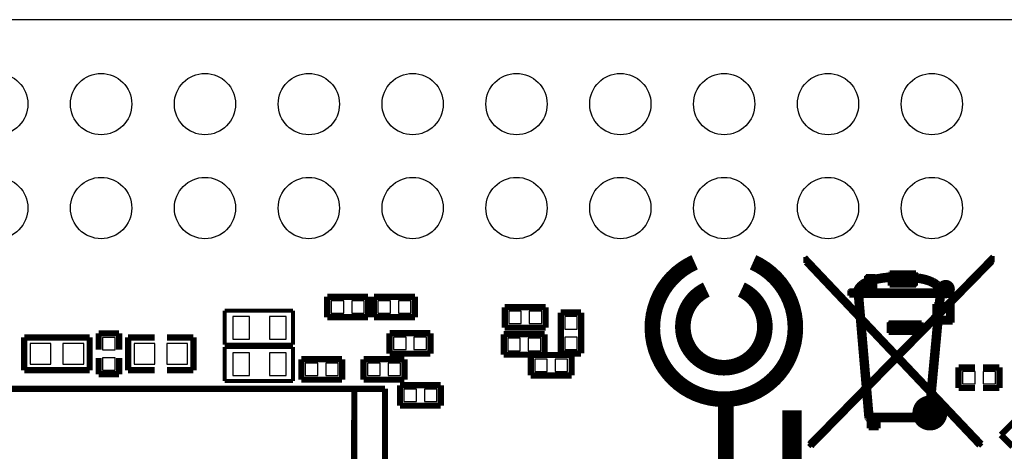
# Model space of a CAD drawing. Extents: x 0 to 65, y -0.2 to 30.2.
# Tile 222 of 237: x 13.9 to 38, y 19.5 to 30. Entities that reach past the tile are written whole.
import ezdxf

# ---------------------------------------------------------------- set-up
doc = ezdxf.new("R2010")
doc.units = 0
for name, color, linetype in [('BOARD_GEOMETRY_OUTLINE', 3, 'CONTINUOUS'), ('BOARD_GEOMETRY_SILKSCREEN_', 1, 'CONTINUOUS'), ('PACKAGE_GEOMETRY_SILKSCREE', 4, 'CONTINUOUS'), ('PIN_B', 5, 'CONTINUOUS')]:
    doc.layers.add(name, color=color, linetype=linetype)

msp = doc.modelspace()

# ---------------------------------------------------------------- linework, layer by layer
at = {"layer": 'BOARD_GEOMETRY_OUTLINE'}
msp.add_lwpolyline([(0, 2.802382, 0.444679), (2.5273, 0), (62.536324, 0, 0.414124), (65.001648, 2.465324), (65.001648, 27.525726, 0.414223), (62.5221, 30.005528), (2.45745, 30.005528, 0.414246), (0, 27.547824)], format="xyb", close=True, dxfattribs=at)
at = {"layer": 'BOARD_GEOMETRY_SILKSCREEN_'}
for points, const_width in [([(31.88716, 24.08047, -4.684157), (30.458156, 24.08047)], 0.381), ([(31.60141, 23.413466, -4.454357), (30.743906, 23.413466)], 0.381), ([(36.598352, 23.598886, 0.230147), (36.461446, 23.532084)], 0.100076), ([(36.77285, 23.424388, 0.414214), (36.598352, 23.598886)], 0.100076), ([(34.392108, 23.421594, 0.023457), (34.382456, 23.396194)], 0.100076), ([(36.598352, 23.250398, 0.414214), (36.77285, 23.424388)], 0.100076), ([(36.530788, 23.26386, 0.0991), (36.598352, 23.250398)], 0.100076), ([(36.167314, 20.771358, 0.380103), (35.835082, 20.39747)], 0.100076), ([(36.21151, 20.593304, 0.414214), (36.015676, 20.39747)], 0.100076), ([(36.21151, 20.524724, 0.414214), (36.084256, 20.39747)], 0.100076), ([(36.407344, 20.39747, 0.414214), (36.21151, 20.593304)], 0.100076), ([(36.338764, 20.39747, 0.414214), (36.21151, 20.524724)], 0.100076), ([(36.587938, 20.39747, 0.041386), (36.582604, 20.460208)], 0.100076), ([(35.835082, 20.39747, 0.029631), (35.837876, 20.352258)], 0.100076), ([(35.87877, 20.221702, 0.27789), (36.21151, 20.021296)], 0.100076), ([(36.015676, 20.39747, 0.414594), (36.21151, 20.20189)], 0.100076), ([(36.084256, 20.39747, 0.413628), (36.21151, 20.27047)], 0.100076), ([(36.21151, 20.021296, 0.414411), (36.587938, 20.39747)], 0.100076), ([(36.21151, 20.20189, 0.413833), (36.407344, 20.39747)], 0.100076), ([(36.21151, 20.27047, 0.412465), (36.338764, 20.39747)], 0.100076)]:
    msp.add_lwpolyline(points, format="xyb", dxfattribs=dict(at, const_width=const_width))
for points, const_width in [([(33.167066, 24.063198), (33.167066, 24.212296)], 0.100076), ([(33.167066, 24.212296), (34.43478, 22.877272)], 0.100076), ([(33.167066, 24.15286), (33.196022, 24.181816)], 0.100076), ([(33.167066, 24.075898), (33.233614, 24.142192)], 0.100076), ([(34.449004, 22.710902), (33.167066, 24.063198)], 0.100076), ([(33.198562, 24.030178), (33.270952, 24.102822)], 0.100076), ([(33.2359, 23.990554), (33.308544, 24.063198)], 0.100076), ([(33.26638, 19.63166), (37.746178, 24.111712)], 0.100076), ([(35.41014, 21.852382), (37.746178, 24.188674)], 0.100076), ([(36.599114, 23.062438), (37.746178, 24.229822)], 0.100076), ([(37.746178, 24.080724), (36.746434, 23.062438)], 0.100076), ([(37.746178, 24.229822), (37.746178, 24.080724)], 0.100076), ([(33.273492, 23.951184), (33.346136, 24.023828)], 0.100076), ([(33.31083, 23.91156), (33.383474, 23.984204)], 0.100076), ([(33.348422, 23.87219), (33.421066, 23.944834)], 0.100076), ([(33.38576, 23.832566), (33.458658, 23.90521)], 0.100076), ([(33.423352, 23.792942), (33.495996, 23.86584)], 0.100076), ([(33.46069, 23.753572), (33.533588, 23.826216)], 0.100076), ([(35.113722, 23.635208), (35.310318, 23.831804)], 0.100076), ([(35.19932, 23.64359), (35.38728, 23.831804)], 0.100076), ([(35.229546, 23.827994), (35.233356, 23.831804)], 0.100076), ([(35.229546, 23.596854), (35.464242, 23.831804)], 0.100076), ([(35.229546, 23.779988), (35.229546, 23.831804)], 0.100076), ([(35.229546, 23.831804), (35.871912, 23.831804)], 0.100076), ([(35.410648, 23.700994), (35.541204, 23.831804)], 0.100076), ([(35.48761, 23.700994), (35.61842, 23.831804)], 0.100076), ([(35.564572, 23.700994), (35.695382, 23.831804)], 0.100076), ([(35.641534, 23.700994), (35.772344, 23.831804)], 0.100076), ([(35.718496, 23.700994), (35.849306, 23.831804)], 0.100076), ([(35.871912, 23.831804), (35.871912, 23.510494)], 0.100076), ([(33.498282, 23.713948), (33.57118, 23.786846)], 0.100076), ([(33.535874, 23.674324), (33.608518, 23.747222)], 0.100076), ([(33.573212, 23.634954), (33.64611, 23.707852)], 0.100076), ([(33.610804, 23.59533), (33.683448, 23.668228)], 0.100076), ([(33.648142, 23.555706), (33.72104, 23.628858)], 0.100076), ([(33.685734, 23.516336), (33.758632, 23.589234)], 0.100076), ([(34.281872, 23.265384), (34.76117, 23.744682)], 0.100076), ([(34.358834, 23.265384), (34.838132, 23.744682)], 0.100076), ([(34.435796, 23.49627), (34.518346, 23.579074)], 0.100076), ([(34.484056, 23.54961), (34.494978, 23.559516)], 0.100076), ([(34.494978, 23.559516), (34.506154, 23.569422)], 0.100076), ([(34.506154, 23.569422), (34.517838, 23.578566)], 0.100076), ([(34.517838, 23.578566), (34.529776, 23.58771)], 0.100076), ([(34.529776, 23.58771), (34.542222, 23.5966)], 0.100076), ([(34.542222, 23.5966), (34.554922, 23.605236)], 0.100076), ([(34.554922, 23.605236), (34.567876, 23.613618)], 0.100076), ([(34.567876, 23.613618), (34.581338, 23.621492)], 0.100076), ([(34.581338, 23.621492), (34.5948, 23.629366)], 0.100076), ([(34.5948, 23.629366), (34.60877, 23.636986)], 0.100076), ([(34.60877, 23.636986), (34.622994, 23.644352)], 0.100076), ([(34.622994, 23.644352), (34.637472, 23.651464)], 0.100076), ([(34.637472, 23.651464), (34.652204, 23.658322)], 0.100076), ([(34.652204, 23.40483), (35.003232, 23.755604)], 0.100076), ([(34.652204, 23.712678), (34.684208, 23.744682)], 0.100076), ([(34.652204, 23.658322), (34.652204, 23.744682)], 0.100076), ([(34.652204, 23.744682), (34.87547, 23.744682)], 0.100076), ([(34.652204, 23.481792), (34.908998, 23.738586)], 0.100076), ([(34.87547, 23.744682), (34.87547, 23.731474)], 0.100076), ([(34.87547, 23.731474), (34.890202, 23.734522)], 0.100076), ([(34.889948, 23.598378), (34.87547, 23.594822)], 0.100076), ([(34.87547, 23.594822), (34.87547, 23.396194)], 0.100076), ([(34.904426, 23.601426), (34.889948, 23.598378)], 0.100076), ([(34.890202, 23.734522), (34.90468, 23.737824)], 0.100076), ([(34.918904, 23.604474), (34.904426, 23.601426)], 0.100076), ([(34.90468, 23.737824), (34.919412, 23.740872)], 0.100076), ([(34.933636, 23.607522), (34.918904, 23.604474)], 0.100076), ([(34.919412, 23.740872), (34.934398, 23.743666)], 0.100076), ([(34.931604, 23.607014), (35.092132, 23.767796)], 0.100076), ([(34.948368, 23.61057), (34.933636, 23.607522)], 0.100076), ([(34.934398, 23.743666), (34.948876, 23.74646)], 0.100076), ([(34.9631, 23.61311), (34.948368, 23.61057)], 0.100076), ([(34.948876, 23.74646), (34.963862, 23.749254)], 0.100076), ([(34.978086, 23.615904), (34.9631, 23.61311)], 0.100076), ([(34.963862, 23.749254), (34.978594, 23.751794)], 0.100076), ([(34.992818, 23.618444), (34.978086, 23.615904)], 0.100076), ([(34.978594, 23.751794), (34.99358, 23.75408)], 0.100076), ([(35.007804, 23.620984), (34.992818, 23.618444)], 0.100076), ([(34.99358, 23.75408), (35.008566, 23.75662)], 0.100076), ([(35.02279, 23.62327), (35.007804, 23.620984)], 0.100076), ([(35.008566, 23.75662), (35.023298, 23.758906)], 0.100076), ([(35.037776, 23.625556), (35.02279, 23.62327)], 0.100076), ([(35.023298, 23.758906), (35.038284, 23.760938)], 0.100076), ([(35.024822, 23.62327), (35.177476, 23.776178)], 0.100076), ([(35.052762, 23.627588), (35.037776, 23.625556)], 0.100076), ([(35.038284, 23.760938), (35.05327, 23.76297)], 0.100076), ([(35.067748, 23.62962), (35.052762, 23.627588)], 0.100076), ([(35.05327, 23.76297), (35.068002, 23.765002)], 0.100076), ([(35.082734, 23.631652), (35.067748, 23.62962)], 0.100076), ([(35.068002, 23.765002), (35.082988, 23.76678)], 0.100076), ([(35.09772, 23.63343), (35.082734, 23.631652)], 0.100076), ([(35.082988, 23.76678), (35.097974, 23.768304)], 0.100076), ([(35.112452, 23.635208), (35.09772, 23.63343)], 0.100076), ([(35.097974, 23.768304), (35.112706, 23.770082)], 0.100076), ([(35.127438, 23.636986), (35.112452, 23.635208)], 0.100076), ([(35.112706, 23.770082), (35.127438, 23.771606)], 0.100076), ([(35.127438, 23.771606), (35.14217, 23.77313)], 0.100076), ([(35.14217, 23.63851), (35.127438, 23.636986)], 0.100076), ([(35.14217, 23.77313), (35.156902, 23.7744)], 0.100076), ([(35.157156, 23.63978), (35.14217, 23.63851)], 0.100076), ([(35.156902, 23.7744), (35.171634, 23.77567)], 0.100076), ([(35.171634, 23.641304), (35.157156, 23.63978)], 0.100076), ([(35.171634, 23.77567), (35.186112, 23.77694)], 0.100076), ([(35.186366, 23.642574), (35.171634, 23.641304)], 0.100076), ([(35.186112, 23.77694), (35.20059, 23.777956)], 0.100076), ([(35.200844, 23.643844), (35.186366, 23.642574)], 0.100076), ([(35.20059, 23.777956), (35.215068, 23.779226)], 0.100076), ([(35.215068, 23.645114), (35.200844, 23.643844)], 0.100076), ([(35.215068, 23.779226), (35.229546, 23.779988)], 0.100076), ([(35.229546, 23.64613), (35.215068, 23.645114)], 0.100076), ([(35.229546, 23.519892), (35.360102, 23.650702)], 0.100076), ([(35.229546, 23.510494), (35.229546, 23.64613)], 0.100076), ([(35.296856, 23.510494), (35.427666, 23.641304)], 0.100076), ([(35.741356, 23.700994), (35.360102, 23.700994)], 0.100076), ([(35.360102, 23.700994), (35.360102, 23.641304)], 0.100076), ([(35.360102, 23.641304), (35.741356, 23.641304)], 0.100076), ([(35.374072, 23.510494), (35.504628, 23.641304)], 0.100076), ([(35.451034, 23.510494), (35.58159, 23.641304)], 0.100076), ([(35.527996, 23.510494), (35.658552, 23.641304)], 0.100076), ([(35.604958, 23.510494), (35.735768, 23.641304)], 0.100076), ([(35.68192, 23.510494), (35.871912, 23.700486)], 0.100076), ([(35.741356, 23.646892), (35.871912, 23.777448)], 0.100076), ([(35.741356, 23.641304), (35.741356, 23.700994)], 0.100076), ([(35.758882, 23.510494), (35.871912, 23.623524)], 0.100076), ([(35.871912, 23.632414), (35.871912, 23.76551)], 0.100076), ([(35.871912, 23.76551), (35.900868, 23.7617)], 0.100076), ([(35.871912, 23.700486), (35.928808, 23.757382)], 0.100076), ([(35.900868, 23.628604), (35.871912, 23.632414)], 0.100076), ([(35.879786, 23.631398), (35.994594, 23.746206)], 0.100076), ([(35.900868, 23.7617), (35.930078, 23.757636)], 0.100076), ([(35.92957, 23.624286), (35.900868, 23.628604)], 0.100076), ([(35.958272, 23.61946), (35.92957, 23.624286)], 0.100076), ([(35.930078, 23.757636), (35.959034, 23.753064)], 0.100076), ([(35.946842, 23.621238), (36.058856, 23.733506)], 0.100076), ([(35.98672, 23.61438), (35.958272, 23.61946)], 0.100076), ([(35.959034, 23.753064), (35.987736, 23.747984)], 0.100076), ([(36.01466, 23.608792), (35.98672, 23.61438)], 0.100076), ([(35.987736, 23.747984), (36.016438, 23.742396)], 0.100076), ([(36.011866, 23.6093), (36.120578, 23.718012)], 0.100076), ([(36.0426, 23.602696), (36.01466, 23.608792)], 0.100076), ([(36.016438, 23.742396), (36.044886, 23.736554)], 0.100076), ([(36.069778, 23.596092), (36.0426, 23.602696)], 0.100076), ([(36.044886, 23.736554), (36.073334, 23.730204)], 0.100076), ([(36.096702, 23.589234), (36.069778, 23.596092)], 0.100076), ([(36.073334, 23.730204), (36.101274, 23.723346)], 0.100076), ([(36.074604, 23.594822), (36.17976, 23.700232)], 0.100076), ([(36.122864, 23.581614), (36.096702, 23.589234)], 0.100076), ([(36.101274, 23.723346), (36.128706, 23.71598)], 0.100076), ([(36.148518, 23.573486), (36.122864, 23.581614)], 0.100076), ([(36.128706, 23.71598), (36.155884, 23.708106)], 0.100076), ([(36.134548, 23.577804), (36.236402, 23.679912)], 0.100076), ([(36.173156, 23.565104), (36.148518, 23.573486)], 0.100076), ([(36.155884, 23.708106), (36.182554, 23.69947)], 0.100076), ([(36.197286, 23.55596), (36.173156, 23.565104)], 0.100076), ([(36.182554, 23.69947), (36.208716, 23.69058)], 0.100076), ([(36.191698, 23.557992), (36.289996, 23.656544)], 0.100076), ([(36.2204, 23.546054), (36.197286, 23.55596)], 0.100076), ([(36.208716, 23.69058), (36.23437, 23.680928)], 0.100076), ([(36.23437, 23.680928), (36.259262, 23.670768)], 0.100076), ([(36.244784, 23.53437), (36.340288, 23.629874)], 0.100076), ([(36.259262, 23.670768), (36.283392, 23.659846)], 0.100076), ([(36.27882, 23.26005), (36.615878, 23.597362)], 0.100076), ([(36.283392, 23.659846), (36.307014, 23.648416)], 0.100076), ([(36.29406, 23.506684), (36.387024, 23.599648)], 0.100076), ([(36.307014, 23.648416), (36.32962, 23.636224)], 0.100076), ([(36.32962, 23.636224), (36.351464, 23.623524)], 0.100076), ([(36.337494, 23.472902), (36.429442, 23.56485)], 0.100076), ([(36.351464, 23.623524), (36.372292, 23.610062)], 0.100076), ([(36.355782, 23.26005), (36.675822, 23.58009)], 0.100076), ([(36.372292, 23.610062), (36.392358, 23.596092)], 0.100076), ([(36.373562, 23.432008), (36.521898, 23.58009)], 0.100076), ([(36.392358, 23.596092), (36.411408, 23.581106)], 0.100076), ([(36.411408, 23.581106), (36.429188, 23.565358)], 0.100076), ([(36.429188, 23.565358), (36.445952, 23.549102)], 0.100076), ([(33.723072, 23.476712), (33.796224, 23.549864)], 0.100076), ([(33.760664, 23.437088), (33.833816, 23.51024)], 0.100076), ([(33.798002, 23.397718), (33.871154, 23.47087)], 0.100076), ([(33.835594, 23.358094), (33.908746, 23.431246)], 0.100076), ([(33.873186, 23.31847), (33.946084, 23.391876)], 0.100076), ([(33.910524, 23.2791), (33.983676, 23.352252)], 0.100076), ([(33.948116, 23.239476), (34.021268, 23.312882)], 0.100076), ([(34.243772, 23.381462), (34.258504, 23.396194)], 0.100076), ([(34.243772, 23.3045), (34.33572, 23.396194)], 0.100076), ([(34.243772, 23.265384), (34.243772, 23.396194)], 0.100076), ([(34.243772, 23.396194), (34.382456, 23.396194)], 0.100076), ([(34.392108, 23.421594), (34.398204, 23.434802)], 0.100076), ([(34.398204, 23.434802), (34.404808, 23.447756)], 0.100076), ([(34.404046, 23.233634), (34.566606, 23.396194)], 0.100076), ([(34.404808, 23.447756), (34.411666, 23.460202)], 0.100076), ([(34.410142, 23.162768), (34.643568, 23.396194)], 0.100076), ([(34.411666, 23.460202), (34.419032, 23.472394)], 0.100076), ([(34.419032, 23.472394), (34.42716, 23.484332)], 0.100076), ([(34.42716, 23.484332), (34.435542, 23.495762)], 0.100076), ([(34.435542, 23.495762), (34.444178, 23.507192)], 0.100076), ([(34.444178, 23.507192), (34.453576, 23.518368)], 0.100076), ([(34.453576, 23.518368), (34.463228, 23.529036)], 0.100076), ([(34.463228, 23.529036), (34.473388, 23.53945)], 0.100076), ([(34.473388, 23.53945), (34.484056, 23.54961)], 0.100076), ([(34.525458, 23.402036), (34.522156, 23.396194)], 0.100076), ([(34.522156, 23.396194), (34.652204, 23.396194)], 0.100076), ([(34.52876, 23.407878), (34.525458, 23.402036)], 0.100076), ([(34.53257, 23.41372), (34.52876, 23.407878)], 0.100076), ([(34.53638, 23.419308), (34.53257, 23.41372)], 0.100076), ([(34.540698, 23.424896), (34.53638, 23.419308)], 0.100076), ([(34.545016, 23.430484), (34.540698, 23.424896)], 0.100076), ([(34.549334, 23.435818), (34.545016, 23.430484)], 0.100076), ([(34.553906, 23.441152), (34.549334, 23.435818)], 0.100076), ([(34.558986, 23.446232), (34.553906, 23.441152)], 0.100076), ([(34.564066, 23.451566), (34.558986, 23.446232)], 0.100076), ([(34.569146, 23.456392), (34.564066, 23.451566)], 0.100076), ([(34.57448, 23.461472), (34.569146, 23.456392)], 0.100076), ([(34.580068, 23.466298), (34.57448, 23.461472)], 0.100076), ([(34.58591, 23.471124), (34.580068, 23.466298)], 0.100076), ([(34.584386, 23.26005), (34.87547, 23.551134)], 0.100076), ([(34.591752, 23.47595), (34.58591, 23.471124)], 0.100076), ([(34.597848, 23.480522), (34.591752, 23.47595)], 0.100076), ([(34.604198, 23.485094), (34.597848, 23.480522)], 0.100076), ([(34.610548, 23.489666), (34.604198, 23.485094)], 0.100076), ([(34.617152, 23.493984), (34.610548, 23.489666)], 0.100076), ([(34.623756, 23.498556), (34.617152, 23.493984)], 0.100076), ([(34.630868, 23.50262), (34.623756, 23.498556)], 0.100076), ([(34.637726, 23.506938), (34.630868, 23.50262)], 0.100076), ([(34.645092, 23.511002), (34.637726, 23.506938)], 0.100076), ([(34.652204, 23.515066), (34.645092, 23.511002)], 0.100076), ([(34.652204, 23.396194), (34.652204, 23.515066)], 0.100076), ([(34.661602, 23.26005), (34.87547, 23.474172)], 0.100076), ([(34.738564, 23.26005), (34.87547, 23.39721)], 0.100076), ([(34.815526, 23.26005), (34.95167, 23.396194)], 0.100076), ([(34.87547, 23.396194), (36.394136, 23.396194)], 0.100076), ([(34.892488, 23.26005), (35.028632, 23.396194)], 0.100076), ([(34.969704, 23.26005), (35.105594, 23.396194)], 0.100076), ([(35.046666, 23.26005), (35.182556, 23.396194)], 0.100076), ([(35.123628, 23.26005), (35.259772, 23.396194)], 0.100076), ([(35.20059, 23.26005), (35.336734, 23.396194)], 0.100076), ([(35.871912, 23.510494), (35.229546, 23.510494)], 0.100076), ([(35.277552, 23.26005), (35.413696, 23.396194)], 0.100076), ([(35.354514, 23.26005), (35.490658, 23.396194)], 0.100076), ([(35.431476, 23.26005), (35.56762, 23.396194)], 0.100076), ([(35.508692, 23.26005), (35.644582, 23.396194)], 0.100076), ([(35.585654, 23.26005), (35.721798, 23.396194)], 0.100076), ([(35.662616, 23.26005), (35.79876, 23.396194)], 0.100076), ([(35.739578, 23.26005), (35.875722, 23.396194)], 0.100076), ([(35.81654, 23.26005), (35.952684, 23.396194)], 0.100076), ([(35.836098, 23.510494), (35.871912, 23.546562)], 0.100076), ([(35.893502, 23.26005), (36.029646, 23.396194)], 0.100076), ([(35.970464, 23.26005), (36.106608, 23.396194)], 0.100076), ([(36.04768, 23.26005), (36.18357, 23.396194)], 0.100076), ([(36.124642, 23.26005), (36.260786, 23.396194)], 0.100076), ([(36.201604, 23.26005), (36.337748, 23.396194)], 0.100076), ([(36.242498, 23.535894), (36.2204, 23.546054)], 0.100076), ([(36.26358, 23.524972), (36.242498, 23.535894)], 0.100076), ([(36.283646, 23.513288), (36.26358, 23.524972)], 0.100076), ([(36.302442, 23.501096), (36.283646, 23.513288)], 0.100076), ([(36.319968, 23.488142), (36.302442, 23.501096)], 0.100076), ([(36.33597, 23.47468), (36.319968, 23.488142)], 0.100076), ([(36.350702, 23.460456), (36.33597, 23.47468)], 0.100076), ([(36.364164, 23.44547), (36.350702, 23.460456)], 0.100076), ([(36.375848, 23.429722), (36.364164, 23.44547)], 0.100076), ([(36.385754, 23.413466), (36.375848, 23.429722)], 0.100076), ([(36.394136, 23.396194), (36.385754, 23.413466)], 0.100076), ([(36.38804, 23.138384), (36.753292, 23.503636)], 0.100076), ([(36.395914, 23.22322), (36.720526, 23.548086)], 0.100076), ([(36.445952, 23.549102), (36.461446, 23.532084)], 0.100076), ([(36.578286, 23.251668), (36.771072, 23.444454)], 0.100076), ([(36.669472, 23.265892), (36.757102, 23.353522)], 0.100076), ([(33.985454, 23.200106), (34.058606, 23.273258)], 0.100076), ([(34.023046, 23.160482), (34.096198, 23.233888)], 0.100076), ([(34.060384, 23.120858), (34.13379, 23.194264)], 0.100076), ([(34.097976, 23.081488), (34.171128, 23.154894)], 0.100076), ([(34.135314, 23.041864), (34.20872, 23.11527)], 0.100076), ([(34.172906, 23.002494), (34.246312, 23.0759)], 0.100076), ([(34.401252, 23.265384), (34.243772, 23.265384)], 0.100076), ([(34.43478, 22.877272), (34.401252, 23.265384)], 0.100076), ([(34.416238, 23.091902), (34.537142, 23.212552)], 0.100076), ([(34.422334, 23.020782), (34.543238, 23.141686)], 0.100076), ([(34.533078, 23.26005), (34.579052, 22.72538)], 0.100076), ([(36.399216, 23.26005), (34.533078, 23.26005)], 0.100076), ([(36.323778, 22.997414), (36.524692, 23.198074)], 0.100076), ([(36.323778, 22.920198), (36.516818, 23.113238)], 0.100076), ([(36.380928, 23.062438), (36.399216, 23.26005)], 0.100076), ([(36.530788, 23.26386), (36.512246, 23.062438)], 0.100076), ([(34.210244, 22.96287), (34.28365, 23.036276)], 0.100076), ([(34.247836, 22.923246), (34.321242, 22.996906)], 0.100076), ([(34.285174, 22.883876), (34.35858, 22.957282)], 0.100076), ([(34.322766, 22.844252), (34.396172, 22.917658)], 0.100076), ([(34.360104, 22.804628), (34.433764, 22.878288)], 0.100076), ([(34.397696, 22.765258), (34.561526, 22.929088)], 0.100076), ([(34.42843, 22.949916), (34.549334, 23.07082)], 0.100076), ([(34.434526, 22.87905), (34.55543, 22.999954)], 0.100076), ([(34.435288, 22.725634), (34.567622, 22.858222)], 0.100076), ([(36.323778, 22.843236), (36.54298, 23.062438)], 0.100076), ([(36.323778, 22.782276), (36.323778, 23.062438)], 0.100076), ([(36.323778, 23.062438), (36.380928, 23.062438)], 0.100076), ([(36.631118, 22.944836), (36.487608, 22.798532)], 0.100076), ([(36.512246, 23.062438), (36.599114, 23.062438)], 0.100076), ([(36.652962, 22.944836), (36.631118, 22.944836)], 0.100076), ([(36.652962, 22.94128), (36.767262, 23.05558)], 0.100076), ([(36.652962, 22.864318), (36.767262, 22.978618)], 0.100076), ([(36.652962, 22.724364), (36.652962, 22.944836)], 0.100076), ([(36.652962, 22.787356), (36.767262, 22.901656)], 0.100076), ([(36.746434, 23.062438), (36.767262, 23.062438)], 0.100076), ([(36.767262, 23.062438), (36.767262, 22.606762)], 0.100076), ([(34.594292, 21.02231), (34.449004, 22.710902)], 0.100076), ([(34.452814, 22.666452), (34.573718, 22.787102)], 0.100076), ([(34.45891, 22.595586), (34.583878, 22.7203)], 0.100076), ([(34.465006, 22.524466), (34.621216, 22.680676)], 0.100076), ([(34.471102, 22.4536), (34.658808, 22.641306)], 0.100076), ([(34.579052, 22.72538), (35.40887, 21.851112)], 0.100076), ([(34.622486, 22.528022), (34.6964, 22.601682)], 0.100076), ([(35.207702, 22.573996), (35.245548, 22.612096)], 0.100076), ([(35.207702, 22.497034), (35.322764, 22.612096)], 0.100076), ([(35.207702, 22.612096), (36.008056, 22.612096)], 0.100076), ([(35.207702, 22.420072), (35.399726, 22.612096)], 0.100076), ([(35.207702, 22.35073), (35.207702, 22.612096)], 0.100076), ([(35.215322, 22.35073), (35.476688, 22.612096)], 0.100076), ([(35.292284, 22.35073), (35.55365, 22.612096)], 0.100076), ([(35.3695, 22.35073), (35.630866, 22.612096)], 0.100076), ([(35.446462, 22.35073), (35.707828, 22.612096)], 0.100076), ([(36.323778, 22.631908), (35.482022, 21.774404)], 0.100076), ([(35.523424, 22.35073), (35.78479, 22.612096)], 0.100076), ([(35.600386, 22.35073), (35.861752, 22.612096)], 0.100076), ([(35.677348, 22.35073), (35.938714, 22.612096)], 0.100076), ([(35.75431, 22.35073), (36.008056, 22.604476)], 0.100076), ([(36.008056, 22.460966), (36.323778, 22.782276)], 0.100076), ([(36.008056, 22.612096), (36.008056, 22.460966)], 0.100076), ([(36.19119, 21.02739), (36.338256, 22.606762)], 0.100076), ([(36.469574, 22.606762), (36.310824, 20.901406)], 0.100076), ([(36.323778, 22.61235), (36.485322, 22.77364)], 0.100076), ([(36.323778, 22.606762), (36.323778, 22.631908)], 0.100076), ([(36.338256, 22.606762), (36.323778, 22.606762)], 0.100076), ([(36.324794, 22.458934), (36.46932, 22.603714)], 0.100076), ([(36.332668, 22.54377), (36.513008, 22.724364)], 0.100076), ([(36.767262, 22.606762), (36.469574, 22.606762)], 0.100076), ([(36.472368, 22.606762), (36.58997, 22.724364)], 0.100076), ([(36.487608, 22.798532), (36.480496, 22.724364)], 0.100076), ([(36.480496, 22.724364), (36.652962, 22.724364)], 0.100076), ([(36.54933, 22.606762), (36.767262, 22.824694)], 0.100076), ([(36.626292, 22.606762), (36.767262, 22.747732)], 0.100076), ([(36.703508, 22.606762), (36.767262, 22.67077)], 0.100076), ([(34.477198, 22.382734), (34.598102, 22.503384)], 0.100076), ([(34.483294, 22.311868), (34.604198, 22.432518)], 0.100076), ([(34.48939, 22.241002), (34.610294, 22.361652)], 0.100076), ([(35.33521, 21.776182), (34.593276, 22.55901)], 0.100076), ([(34.593276, 22.55901), (34.714942, 21.144992)], 0.100076), ([(34.660078, 22.488398), (34.733738, 22.562312)], 0.100076), ([(34.697416, 22.449028), (34.77133, 22.522688)], 0.100076), ([(34.735008, 22.409404), (34.808668, 22.483318)], 0.100076), ([(34.7726, 22.36978), (34.84626, 22.443694)], 0.100076), ([(34.809938, 22.33041), (34.883852, 22.404324)], 0.100076), ([(34.847276, 22.290786), (34.92119, 22.3647)], 0.100076), ([(35.899852, 22.35073), (35.207702, 22.35073)], 0.100076), ([(35.40887, 21.851112), (35.899852, 22.35073)], 0.100076), ([(35.831272, 22.35073), (36.008056, 22.527514)], 0.100076), ([(36.300918, 22.204172), (36.445698, 22.348952)], 0.100076), ([(36.308792, 22.289262), (36.453572, 22.433788)], 0.100076), ([(36.316666, 22.374098), (36.461446, 22.518878)], 0.100076), ([(34.495486, 22.169882), (34.61639, 22.290786)], 0.100076), ([(34.501582, 22.099016), (34.622486, 22.21992)], 0.100076), ([(34.507678, 22.02815), (34.628582, 22.149054)], 0.100076), ([(34.884868, 22.251162), (34.958782, 22.32533)], 0.100076), ([(34.922206, 22.211792), (34.996374, 22.285706)], 0.100076), ([(34.959798, 22.172168), (35.033712, 22.246336)], 0.100076), ([(34.99739, 22.132798), (35.071304, 22.206712)], 0.100076), ([(35.034728, 22.093174), (35.108896, 22.167342)], 0.100076), ([(35.07232, 22.05355), (35.146488, 22.127718)], 0.100076), ([(36.28517, 22.0345), (36.429696, 22.17928)], 0.100076), ([(36.293044, 22.119336), (36.437824, 22.264116)], 0.100076), ([(34.513774, 21.957284), (34.634678, 22.078188)], 0.100076), ([(34.51987, 21.886418), (34.640774, 22.007322)], 0.100076), ([(34.52622, 21.815552), (34.64687, 21.936202)], 0.100076), ([(35.109658, 22.01418), (35.183826, 22.088348)], 0.100076), ([(35.14725, 21.974556), (35.221418, 22.048724)], 0.100076), ([(35.184588, 21.935186), (35.258756, 22.009354)], 0.100076), ([(35.22218, 21.895562), (35.296348, 21.96973)], 0.100076), ([(35.259518, 21.855938), (35.33394, 21.93036)], 0.100076), ([(35.29711, 21.816568), (35.371278, 21.890736)], 0.100076), ([(36.261294, 21.779484), (36.406074, 21.924518)], 0.100076), ([(36.269168, 21.864574), (36.413948, 22.009354)], 0.100076), ([(36.277296, 21.94941), (36.421822, 22.09419)], 0.100076), ([(34.532316, 21.744686), (34.652966, 21.865336)], 0.100076), ([(34.538412, 21.673566), (34.659062, 21.79447)], 0.100076), ([(34.544508, 21.6027), (34.665158, 21.723604)], 0.100076), ([(34.550604, 21.531834), (34.671254, 21.652738)], 0.100076), ([(34.714942, 21.144992), (35.33521, 21.776182)], 0.100076), ([(35.408108, 21.69922), (34.72688, 21.005292)], 0.100076), ([(35.334448, 21.776944), (35.40887, 21.851366)], 0.100076), ([(36.178236, 20.886928), (35.408108, 21.69922)], 0.100076), ([(35.409378, 21.69795), (35.4838, 21.772372)], 0.100076), ([(35.44697, 21.658326), (35.521392, 21.732748)], 0.100076), ([(35.482022, 21.774404), (36.19119, 21.02739)], 0.100076), ([(35.484562, 21.618702), (35.558984, 21.693378)], 0.100076), ([(35.5219, 21.579332), (35.596322, 21.653754)], 0.100076), ([(36.237672, 21.524976), (36.382452, 21.669502)], 0.100076), ([(36.245546, 21.609812), (36.390326, 21.754592)], 0.100076), ([(36.25342, 21.694648), (36.3982, 21.839428)], 0.100076), ([(33.305242, 19.59356), (35.266376, 21.554694)], 0.100076), ([(34.5567, 21.460968), (34.67735, 21.581872)], 0.100076), ([(34.562796, 21.390102), (34.683446, 21.510752)], 0.100076), ([(34.568892, 21.319236), (34.689542, 21.439886)], 0.100076), ([(35.559492, 21.539708), (35.633914, 21.614384)], 0.100076), ([(35.59683, 21.500084), (35.671252, 21.57476)], 0.100076), ([(35.634422, 21.460714), (35.709098, 21.53539)], 0.100076), ([(35.67176, 21.42109), (35.746436, 21.495766)], 0.100076), ([(35.709352, 21.381466), (35.784028, 21.456396)], 0.100076), ([(35.74669, 21.342096), (35.82162, 21.416772)], 0.100076), ([(36.213796, 21.270214), (36.358576, 21.414994)], 0.100076), ([(36.22167, 21.35505), (36.36645, 21.49983)], 0.100076), ([(36.229798, 21.439886), (36.374324, 21.584666)], 0.100076), ([(34.574988, 21.24837), (34.695638, 21.36902)], 0.100076), ([(34.581084, 21.177504), (34.701734, 21.298154)], 0.100076), ([(34.58718, 21.106384), (34.70783, 21.227288)], 0.100076), ([(34.593276, 21.035518), (34.713926, 21.156422)], 0.100076), ([(35.784282, 21.302726), (35.858958, 21.377402)], 0.100076), ([(35.82162, 21.263102), (35.89655, 21.337778)], 0.100076), ([(35.859212, 21.223478), (35.933888, 21.298154)], 0.100076), ([(35.896804, 21.183854), (35.97148, 21.258784)], 0.100076), ([(35.934142, 21.144484), (36.009072, 21.219414)], 0.100076), ([(35.97148, 21.10486), (36.04641, 21.17979)], 0.100076), ([(36.121594, 20.946872), (36.334954, 21.159978)], 0.100076), ([(36.198048, 21.100288), (36.342828, 21.245068)], 0.100076), ([(36.205922, 21.185124), (36.350702, 21.329904)], 0.100076), ([(9.882886, 20.990052), (22.883114, 20.990052)], 0.1524), ([(22.133052, 20.990052), (22.121114, 10.716768)], 0.1524), ([(22.883114, 20.990052), (22.883114, 10.489946)], 0.1524), ([(33.246822, 19.650964), (34.594292, 21.02231)], 0.100076), ([(34.611564, 20.822666), (34.732214, 20.94357)], 0.100076), ([(34.72688, 21.005292), (34.783014, 20.352258)], 0.100076), ([(35.838384, 20.432522), (36.311078, 20.90547)], 0.100076), ([(36.009072, 21.06549), (36.084002, 21.140166)], 0.100076), ([(36.046664, 21.025866), (36.121594, 21.100796)], 0.100076), ([(36.084002, 20.986242), (36.158932, 21.061426)], 0.100076), ([(36.158932, 20.907248), (36.32708, 21.075142)], 0.100076), ([(36.174172, 20.845526), (36.318952, 20.990306)], 0.100076), ([(31.22041, 18.841466), (31.22041, 20.651216)], 0.381), ([(34.606484, 20.882356), (33.32353, 19.57578)], 0.100076), ([(34.658046, 20.281392), (34.606484, 20.882356)], 0.100076), ([(34.61766, 20.7518), (34.73831, 20.872704)], 0.100076), ([(34.623756, 20.680934), (34.744406, 20.801838)], 0.100076), ([(34.629852, 20.610068), (34.750502, 20.730972)], 0.100076), ([(35.837622, 20.354798), (36.346638, 20.863814)], 0.100076), ([(35.859466, 20.53082), (36.075874, 20.746974)], 0.100076), ([(36.138358, 20.578572), (36.383976, 20.82419)], 0.100076), ([(36.167314, 20.771358), (36.178236, 20.886928)], 0.100076), ([(36.228528, 20.59178), (36.421568, 20.78482)], 0.100076), ([(36.289996, 20.576032), (36.45916, 20.745196)], 0.100076), ([(36.310824, 20.901406), (37.486336, 19.66341)], 0.100076), ([(36.337748, 20.547076), (36.496498, 20.705826)], 0.100076), ([(36.373816, 20.505928), (36.53409, 20.666202)], 0.100076), ([(32.83966, 20.460716), (32.83966, 18.841466)], 0.47625), ([(34.635948, 20.539202), (34.756598, 20.660106)], 0.100076), ([(34.642044, 20.468336), (34.762694, 20.588986)], 0.100076), ([(34.64814, 20.39747), (34.76879, 20.51812)], 0.100076), ([(34.654236, 20.326604), (34.774886, 20.447254)], 0.100076), ([(35.781488, 20.221702), (36.030408, 20.470622)], 0.100076), ([(36.086796, 20.373086), (36.236148, 20.522184)], 0.100076), ([(36.109656, 20.472908), (36.136072, 20.499324)], 0.100076), ([(36.11118, 20.320254), (36.288726, 20.4978)], 0.100076), ([(36.129976, 20.031202), (36.646612, 20.547838)], 0.100076), ([(36.15309, 20.285202), (36.323778, 20.45589)], 0.100076), ([(36.398454, 20.453604), (36.571682, 20.626832)], 0.100076), ([(36.406074, 20.384008), (36.60902, 20.587208)], 0.100076), ([(37.408358, 19.589242), (36.582604, 20.460208)], 0.100076), ([(36.608766, 20.432776), (36.68395, 20.508214)], 0.100076), ([(36.646104, 20.393406), (36.721542, 20.468844)], 0.100076), ([(36.683696, 20.353782), (36.759134, 20.42922)], 0.100076), ([(34.658554, 20.277836), (34.658046, 20.281392)], 0.100076), ([(34.659316, 20.27428), (34.658554, 20.277836)], 0.100076), ([(34.660078, 20.270978), (34.659316, 20.27428)], 0.100076), ([(34.661094, 20.267422), (34.660078, 20.270978)], 0.100076), ([(34.662618, 20.26412), (34.661094, 20.267422)], 0.100076), ([(34.664142, 20.260818), (34.662618, 20.26412)], 0.100076), ([(34.66592, 20.257516), (34.664142, 20.260818)], 0.100076), ([(34.66465, 20.259802), (34.780982, 20.376388)], 0.100076), ([(34.667952, 20.254468), (34.66592, 20.257516)], 0.100076), ([(34.669984, 20.251166), (34.667952, 20.254468)], 0.100076), ([(34.67227, 20.248372), (34.669984, 20.251166)], 0.100076), ([(34.674556, 20.245324), (34.67227, 20.248372)], 0.100076), ([(34.67735, 20.242784), (34.674556, 20.245324)], 0.100076), ([(34.680144, 20.23999), (34.67735, 20.242784)], 0.100076), ([(34.682938, 20.237704), (34.680144, 20.23999)], 0.100076), ([(34.685986, 20.235164), (34.682938, 20.237704)], 0.100076), ([(34.689034, 20.232878), (34.685986, 20.235164)], 0.100076), ([(34.692082, 20.2311), (34.689034, 20.232878)], 0.100076), ([(34.695384, 20.229068), (34.692082, 20.2311)], 0.100076), ([(34.698686, 20.227544), (34.695384, 20.229068)], 0.100076), ([(34.701988, 20.22602), (34.698686, 20.227544)], 0.100076), ([(34.705544, 20.22475), (34.701988, 20.22602)], 0.100076), ([(34.7091, 20.22348), (34.705544, 20.22475)], 0.100076), ([(34.706052, 20.224496), (34.834068, 20.352258)], 0.100076), ([(34.712402, 20.222718), (34.7091, 20.22348)], 0.100076), ([(34.716212, 20.22221), (34.712402, 20.222718)], 0.100076), ([(34.716212, 20.157186), (34.91103, 20.352258)], 0.100076), ([(34.716212, 20.080224), (34.987992, 20.352258)], 0.100076), ([(34.716212, 20.025106), (34.716212, 20.22221)], 0.100076), ([(34.737802, 20.025106), (35.065208, 20.352258)], 0.100076), ([(34.783014, 20.352258), (35.837876, 20.352258)], 0.100076), ([(35.87877, 20.221702), (34.958274, 20.221702)], 0.100076), ([(34.958274, 20.221702), (34.958274, 20.025106)], 0.100076), ([(35.01136, 20.221702), (35.14217, 20.352258)], 0.100076), ([(35.088322, 20.221702), (35.219132, 20.352258)], 0.100076), ([(35.165284, 20.221702), (35.296094, 20.352258)], 0.100076), ([(35.2425, 20.221702), (35.373056, 20.352258)], 0.100076), ([(35.319462, 20.221702), (35.450018, 20.352258)], 0.100076), ([(35.396424, 20.221702), (35.52698, 20.352258)], 0.100076), ([(35.473386, 20.221702), (35.604196, 20.352258)], 0.100076), ([(35.550348, 20.221702), (35.681158, 20.352258)], 0.100076), ([(35.627564, 20.221702), (35.75812, 20.352258)], 0.100076), ([(35.704526, 20.221702), (35.835082, 20.352258)], 0.100076), ([(35.85845, 20.221702), (36.0172, 20.380452)], 0.100076), ([(35.900868, 20.187158), (36.032948, 20.318984)], 0.100076), ([(35.935158, 20.144232), (36.061904, 20.271232)], 0.100076), ([(35.974274, 20.106386), (36.103052, 20.235418)], 0.100076), ([(36.018978, 20.074128), (36.155376, 20.21078)], 0.100076), ([(36.070794, 20.048982), (36.224972, 20.20316)], 0.100076), ([(36.198048, 20.022312), (36.586922, 20.410932)], 0.100076), ([(36.215574, 20.270724), (36.338256, 20.393406)], 0.100076), ([(36.280598, 20.0279), (36.58108, 20.328382)], 0.100076), ([(36.405312, 20.075398), (36.533582, 20.203668)], 0.100076), ([(36.721034, 20.314158), (36.796472, 20.38985)], 0.100076), ([(36.758626, 20.274788), (36.834064, 20.350226)], 0.100076), ([(36.796218, 20.235164), (36.871656, 20.310856)], 0.100076), ([(36.833556, 20.195794), (36.908994, 20.271232)], 0.100076), ([(36.870894, 20.15617), (36.946586, 20.231862)], 0.100076), ([(36.908486, 20.116546), (36.984178, 20.192238)], 0.100076), ([(34.958274, 20.025106), (34.716212, 20.025106)], 0.100076), ([(34.814764, 20.025106), (34.958274, 20.168362)], 0.100076), ([(34.891726, 20.025106), (34.958274, 20.0914)], 0.100076), ([(36.946078, 20.077176), (37.02177, 20.152868)], 0.100076), ([(36.983416, 20.037552), (37.059108, 20.113244)], 0.100076), ([(37.021008, 19.997928), (37.0967, 20.073874)], 0.100076), ([(37.058346, 19.958558), (37.134292, 20.03425)], 0.100076), ([(37.095938, 19.918934), (37.17163, 19.99488)], 0.100076), ([(37.133276, 19.87931), (37.209222, 19.955256)], 0.100076), ([(37.170868, 19.83994), (37.24656, 19.915886)], 0.100076), ([(37.208206, 19.800316), (37.284152, 19.876262)], 0.100076), ([(37.245798, 19.760692), (37.321744, 19.836892)], 0.100076), ([(37.28339, 19.721322), (37.359082, 19.797268)], 0.100076), ([(37.320728, 19.681698), (37.396674, 19.757898)], 0.100076), ([(37.35832, 19.642328), (37.434266, 19.718274)], 0.100076), ([(33.32353, 19.57578), (33.246822, 19.650964)], 0.100076), ([(37.395658, 19.602704), (37.471604, 19.678904)], 0.100076), ([(37.486336, 19.66341), (37.408358, 19.589242)], 0.100076)]:
    msp.add_lwpolyline(points, dxfattribs=dict(at, const_width=const_width))
at = {"layer": 'PACKAGE_GEOMETRY_SILKSCREE'}
for points, const_width in [([(21.471128, 23.236936), (21.471128, 22.737064)], 0.1524), ([(22.470872, 23.236936), (21.471128, 23.236936)], 0.1524), ([(22.470872, 22.737064), (22.470872, 23.236936)], 0.1524), ([(23.613872, 23.236936), (22.614128, 23.236936)], 0.1524), ([(22.614128, 23.236936), (22.614128, 22.737318)], 0.1524), ([(23.614126, 22.737064), (23.613872, 23.236936)], 0.1524), ([(18.962116, 22.069044), (18.962116, 22.899116)], 0.100076), ([(18.962116, 22.899116), (20.631912, 22.899116)], 0.100076), ([(20.631912, 22.899116), (20.631658, 22.069044)], 0.100076), ([(25.814528, 22.982936), (25.814528, 22.483064)], 0.1524), ([(26.814272, 22.982936), (25.814528, 22.982936)], 0.1524), ([(26.814272, 22.483064), (26.814272, 22.982936)], 0.1524), ([(27.182064, 22.852126), (27.182318, 21.852128)], 0.1524), ([(27.681936, 22.851872), (27.182064, 22.852126)], 0.1524), ([(27.681936, 21.852128), (27.681936, 22.851872)], 0.1524), ([(21.471128, 22.737064), (22.470872, 22.737064)], 0.1524), ([(22.614128, 22.737318), (23.614126, 22.737064)], 0.1524), ([(15.879064, 22.343872), (15.879064, 21.944076)], 0.1524), ([(16.378936, 22.343872), (15.879064, 22.343872)], 0.1524), ([(16.378936, 21.944076), (16.378936, 22.343872)], 0.1524), ([(23.995126, 22.347936), (22.995382, 22.347936)], 0.1524), ([(22.995382, 22.347936), (22.995382, 21.84781)], 0.1524), ([(23.995126, 21.84781), (23.995126, 22.347936)], 0.1524), ([(26.788872, 22.322536), (25.789382, 22.322536)], 0.1524), ([(25.789382, 22.322536), (25.789382, 21.822664)], 0.1524), ([(25.814528, 22.483064), (26.814272, 22.483064)], 0.1524), ([(26.789126, 21.822664), (26.788872, 22.322536)], 0.1524), ([(14.0589, 22.24405), (14.0589, 21.44395)], 0.1524), ([(15.6591, 22.24405), (14.0589, 22.24405)], 0.1524), ([(15.6591, 21.44395), (15.6591, 22.24405)], 0.1524), ([(16.5989, 22.24405), (17.248886, 22.24405)], 0.1524), ([(16.5989, 21.44395), (16.5989, 22.24405)], 0.1524), ([(17.549114, 22.24405), (18.1991, 22.24405)], 0.1524), ([(18.1991, 22.24405), (18.1991, 21.44395)], 0.1524), ([(20.631658, 22.069044), (18.962116, 22.069044)], 0.100076), ([(18.96237, 21.180044), (18.96237, 22.010116)], 0.100076), ([(18.96237, 22.010116), (20.631912, 22.010116)], 0.100076), ([(20.631912, 22.010116), (20.631912, 21.180044)], 0.100076), ([(22.995382, 21.84781), (23.995126, 21.84781)], 0.1524), ([(27.182318, 21.852128), (27.681936, 21.852128)], 0.1524), ([(15.879064, 21.344128), (15.879064, 21.743924)], 0.1524), ([(16.378936, 21.743924), (16.378936, 21.344128)], 0.1524), ([(20.836128, 21.712936), (20.836128, 21.213064)], 0.1524), ([(21.835618, 21.712936), (20.836128, 21.712936)], 0.1524), ([(21.835618, 21.213064), (21.835618, 21.712936)], 0.1524), ([(22.360128, 21.712936), (22.360128, 21.213318)], 0.1524), ([(23.359872, 21.712936), (22.360128, 21.712936)], 0.1524), ([(23.359872, 21.213318), (23.359872, 21.712936)], 0.1524), ([(25.789382, 21.822664), (26.789126, 21.822664)], 0.1524), ([(26.449782, 21.814536), (26.449528, 21.314664)], 0.1524), ([(27.449272, 21.814536), (26.449782, 21.814536)], 0.1524), ([(27.449272, 21.31441), (27.449272, 21.814536)], 0.1524), ([(14.0589, 21.44395), (15.6591, 21.44395)], 0.1524), ([(17.248886, 21.44395), (16.5989, 21.44395)], 0.1524), ([(18.1991, 21.44395), (17.549114, 21.44395)], 0.1524), ([(36.914328, 21.009864), (36.914328, 21.509736)], 0.1524), ([(36.914328, 21.509736), (37.314124, 21.509736)], 0.1524), ([(37.914072, 21.509736), (37.514276, 21.509736)], 0.1524), ([(37.914072, 21.009864), (37.914072, 21.509736)], 0.1524), ([(16.378936, 21.344128), (15.879064, 21.344128)], 0.1524), ([(20.631912, 21.180044), (18.96237, 21.180044)], 0.100076), ([(20.836128, 21.213064), (21.835618, 21.213064)], 0.1524), ([(22.360128, 21.213318), (23.359872, 21.213318)], 0.1524), ([(26.449528, 21.314664), (27.449272, 21.31441)], 0.1524), ([(9.882886, 20.990052), (22.883114, 20.990052)], 0.1524), ([(22.133052, 20.990052), (22.121114, 10.716768)], 0.1524), ([(22.883114, 20.990052), (22.883114, 10.489946)], 0.1524), ([(24.248872, 21.077936), (23.249382, 21.077936)], 0.1524), ([(23.249382, 21.077936), (23.249382, 20.578318)], 0.1524), ([(24.248872, 20.578318), (24.248872, 21.077936)], 0.1524), ([(37.314124, 21.009864), (36.914328, 21.009864)], 0.1524), ([(37.514276, 21.009864), (37.914072, 21.009864)], 0.1524), ([(23.249382, 20.578318), (24.248872, 20.578318)], 0.1524), ([(38.304216, 20.215098), (37.950902, 19.861784)], 0.1524), ([(37.950902, 19.861784), (38.233604, 19.579082)], 0.1524)]:
    msp.add_lwpolyline(points, dxfattribs=dict(at, const_width=const_width))
at = {"layer": 'PIN_B'}
for points in [[(21.873464, 22.8346), (21.873464, 23.1394), (21.568664, 23.1394), (21.568664, 22.8346)], [(22.373336, 22.8346), (22.373336, 23.1394), (22.068536, 23.1394), (22.068536, 22.8346)], [(22.711664, 23.1394), (22.711664, 22.8346), (23.016464, 22.8346), (23.016464, 23.1394)], [(23.211536, 23.1394), (23.211536, 22.8346), (23.516336, 22.8346), (23.516336, 23.1394)], [(25.912064, 22.8854), (25.912064, 22.5806), (26.216864, 22.5806), (26.216864, 22.8854)], [(26.411936, 22.8854), (26.411936, 22.5806), (26.716736, 22.5806), (26.716736, 22.8854)], [(19.565112, 22.1996), (19.565112, 22.7584), (19.158712, 22.7584), (19.158712, 22.1996)], [(20.465288, 22.1996), (20.465288, 22.7584), (20.058888, 22.7584), (20.058888, 22.1996)], [(27.5844, 22.754336), (27.2796, 22.754336), (27.2796, 22.449536), (27.5844, 22.449536)], [(15.9766, 21.941536), (16.2814, 21.941536), (16.2814, 22.246336), (15.9766, 22.246336)], [(23.092664, 22.2504), (23.092664, 21.9456), (23.397464, 21.9456), (23.397464, 22.2504)], [(23.592536, 22.2504), (23.592536, 21.9456), (23.897336, 21.9456), (23.897336, 22.2504)], [(26.191464, 21.9202), (26.191464, 22.225), (25.886664, 22.225), (25.886664, 21.9202)], [(26.691336, 21.9202), (26.691336, 22.225), (26.386536, 22.225), (26.386536, 21.9202)], [(27.5844, 22.254464), (27.2796, 22.254464), (27.2796, 21.949664), (27.5844, 21.949664)], [(14.71295, 21.59), (14.71295, 22.098), (14.20495, 22.098), (14.20495, 21.59)], [(15.51305, 21.59), (15.51305, 22.098), (15.00505, 22.098), (15.00505, 21.59)], [(16.74495, 22.098), (16.74495, 21.59), (17.25295, 21.59), (17.25295, 22.098)], [(17.54505, 22.098), (17.54505, 21.59), (18.05305, 21.59), (18.05305, 22.098)], [(15.9766, 21.441664), (16.2814, 21.441664), (16.2814, 21.746464), (15.9766, 21.746464)], [(19.565112, 21.3106), (19.565112, 21.8694), (19.158712, 21.8694), (19.158712, 21.3106)], [(20.465288, 21.3106), (20.465288, 21.8694), (20.058888, 21.8694), (20.058888, 21.3106)], [(26.547064, 21.717), (26.547064, 21.4122), (26.851864, 21.4122), (26.851864, 21.717)], [(27.046936, 21.717), (27.046936, 21.4122), (27.351736, 21.4122), (27.351736, 21.717)], [(20.933664, 21.6154), (20.933664, 21.3106), (21.238464, 21.3106), (21.238464, 21.6154)], [(21.433536, 21.6154), (21.433536, 21.3106), (21.738336, 21.3106), (21.738336, 21.6154)], [(22.762464, 21.3106), (22.762464, 21.6154), (22.457664, 21.6154), (22.457664, 21.3106)], [(23.262336, 21.3106), (23.262336, 21.6154), (22.957536, 21.6154), (22.957536, 21.3106)], [(37.011864, 21.4122), (37.011864, 21.1074), (37.316664, 21.1074), (37.316664, 21.4122)], [(37.511736, 21.4122), (37.511736, 21.1074), (37.816536, 21.1074), (37.816536, 21.4122)], [(23.346664, 20.9804), (23.346664, 20.6756), (23.651464, 20.6756), (23.651464, 20.9804)], [(23.846536, 20.9804), (23.846536, 20.6756), (24.151336, 20.6756), (24.151336, 20.9804)]]:
    msp.add_lwpolyline(points, close=True, dxfattribs=at)
for centre in [(13.400024, 27.94508), (15.940024, 27.94508), (18.480024, 27.94508), (21.020024, 27.94508), (23.560024, 27.94508), (26.100024, 27.94508), (28.640024, 27.94508), (31.180024, 27.94508), (33.720024, 27.94508), (36.260024, 27.94508), (13.400024, 25.40508), (15.940024, 25.40508), (18.480024, 25.40508), (21.020024, 25.40508), (23.560024, 25.40508), (26.100024, 25.40508), (28.640024, 25.40508), (31.180024, 25.40508), (33.720024, 25.40508), (36.260024, 25.40508)]:
    msp.add_circle(centre, 0.7493, dxfattribs=at)

doc.saveas('drawing.dxf')
